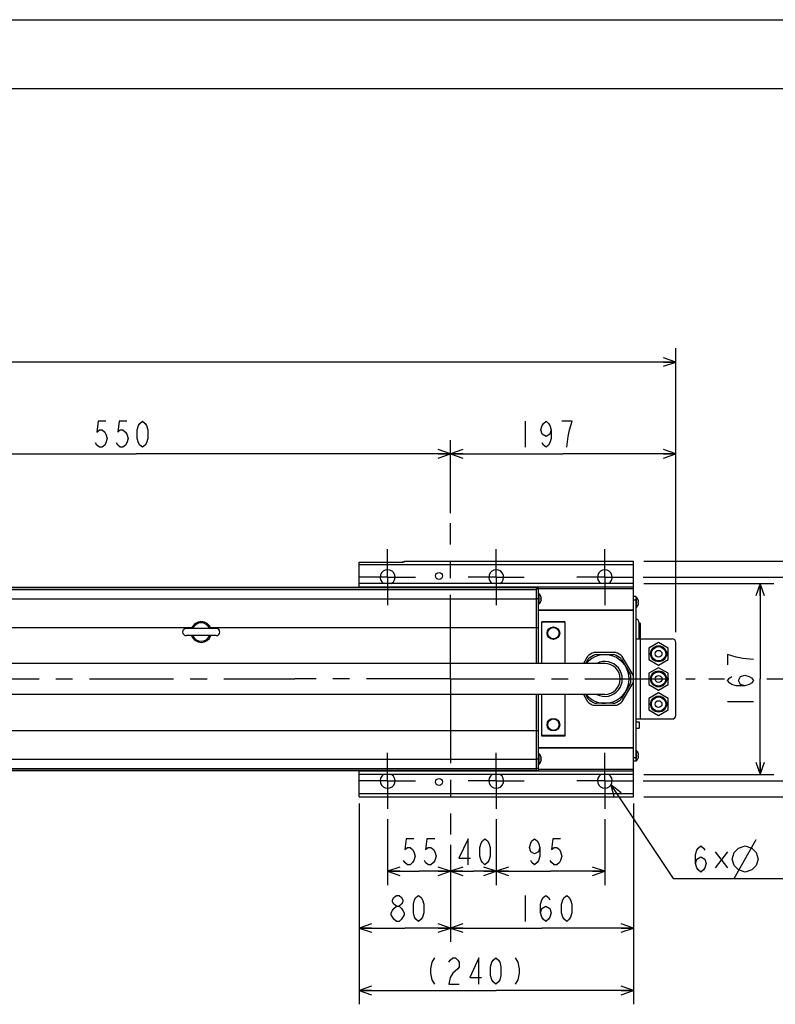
# Model space of a CAD drawing. Extents: x 0 to 594, y 0 to 420.
# Tile 56 of 57: x 358 to 468, y 277 to 420. Entities that reach past the tile are written whole.
import ezdxf

# ---------------------------------------------------------------- set-up
doc = ezdxf.new("R2010")
doc.units = 0
doc.header["$LTSCALE"] = 32.67
doc.linetypes.add('CENTER', pattern=[0.6, 0.375, -0.075, 0.075, -0.075])
doc.layers.get('0').update_dxf_attribs({"linetype": 'CONTINUOUS'})
for name, color, linetype in [('DEFAULT_1', 7, 'CENTER'), ('DRA_ITEM', 7, 'CONTINUOUS'), ('DRIV_DIM', 7, 'CONTINUOUS')]:
    doc.layers.add(name, color=color, linetype=linetype)
doc.styles.get("Standard").update_dxf_attribs({"font": 'txt', "width": 0.8})
doc.dimstyles.new('DIMSTYLE_1', dxfattribs={"dimtxt": 3.8, "dimasz": 1.8, "dimexe": 0.18, "dimexo": 0.0625, "dimgap": 0.09, "dimtad": 1, "dimdec": 3, "dimlfac": 6, "dimtxsty": 'STANDARD', "dimblk": 'OPEN', "dimblk1": 'OPEN', "dimblk2": 'OPEN', "dimcen": 0.09, "dimazin": 3, "dimtp": 0.001, "dimtm": 0.001, "dimtfac": 1, "dimtdec": 3, "dimtofl": 0, "dimtmove": 0, "dimatfit": 3, "dimtolj": 1})
doc.dimstyles.new('DIMSTYLE_3', dxfattribs={"dimtxt": 3.8, "dimasz": 1.8, "dimexe": 0.18, "dimexo": 0.0625, "dimgap": 0.09, "dimtad": 1, "dimdec": 0, "dimlfac": 6, "dimtxsty": 'STANDARD', "dimblk": 'OPEN', "dimblk1": 'OPEN', "dimblk2": 'OPEN', "dimcen": 0.09, "dimazin": 3, "dimtfac": 1, "dimtdec": 0, "dimtofl": 0, "dimtmove": 0, "dimatfit": 3, "dimtolj": 1})

# ---------------------------------------------------------------- blocks, each defined once
blk = doc.blocks.new('_OPEN')
at = {"color": 0, "linetype": 'BYBLOCK'}
for p, q in [((0, 0), (-1, 0.342)), ((-1, -0.342), (0, 0)), ((-1, 0), (0, 0))]:
    blk.add_line(p, q, dxfattribs=at)
blk = doc.blocks.new('*D23')
at = {"layer": 'DRIV_DIM', "color": 2, "linetype": 'CONTINUOUS'}
for p, q in [((411.7, 303.54), (411.7, 293.93)), ((420.87, 299.78), (420.87, 293.93)), ((411.7, 295.93), (416.28, 295.93)), ((420.87, 295.93), (416.28, 295.93))]:
    blk.add_line(p, q, dxfattribs=at)
at = {"layer": 'DRIV_DIM', "color": 2, "linetype": 'CONTINUOUS', "xscale": 1.8, "yscale": 1.8, "zscale": 1.8, "rotation": 180}
blk.add_blockref('_OPEN', (411.7, 295.93), dxfattribs=at)
at = {"layer": 'DRIV_DIM', "color": 2, "linetype": 'CONTINUOUS', "xscale": 1.8, "yscale": 1.8, "zscale": 1.8}
blk.add_blockref('_OPEN', (420.87, 295.93), dxfattribs=at)
blk = doc.blocks.new('*D24')
at = {"layer": 'DRIV_DIM', "color": 2, "linetype": 'CONTINUOUS'}
for p, q in [((427.53, 303.54), (427.53, 293.93)), ((420.87, 299.78), (420.87, 293.93)), ((420.87, 295.93), (424.2, 295.93)), ((427.53, 295.93), (424.2, 295.93))]:
    blk.add_line(p, q, dxfattribs=at)
at = {"layer": 'DRIV_DIM', "color": 2, "linetype": 'CONTINUOUS', "xscale": 1.8, "yscale": 1.8, "zscale": 1.8, "rotation": 180}
blk.add_blockref('_OPEN', (420.87, 295.93), dxfattribs=at)
at = {"layer": 'DRIV_DIM', "color": 2, "linetype": 'CONTINUOUS', "xscale": 1.8, "yscale": 1.8, "zscale": 1.8}
blk.add_blockref('_OPEN', (427.53, 295.93), dxfattribs=at)
blk = doc.blocks.new('*D25')
at = {"layer": 'DRIV_DIM', "color": 2, "linetype": 'CONTINUOUS'}
for p, q in [((427.53, 303.54), (427.53, 293.93)), ((443.37, 303.54), (443.37, 293.93)), ((427.53, 295.93), (435.45, 295.93)), ((443.37, 295.93), (435.45, 295.93))]:
    blk.add_line(p, q, dxfattribs=at)
at = {"layer": 'DRIV_DIM', "color": 2, "linetype": 'CONTINUOUS', "xscale": 1.8, "yscale": 1.8, "zscale": 1.8, "rotation": 180}
blk.add_blockref('_OPEN', (427.53, 295.93), dxfattribs=at)
at = {"layer": 'DRIV_DIM', "color": 2, "linetype": 'CONTINUOUS', "xscale": 1.8, "yscale": 1.8, "zscale": 1.8}
blk.add_blockref('_OPEN', (443.37, 295.93), dxfattribs=at)
blk = doc.blocks.new('*D26')
at = {"layer": 'DRIV_DIM', "color": 2, "linetype": 'CONTINUOUS'}
for p, q in [((407.53, 305.79), (407.53, 285.67)), ((420.87, 299.78), (420.87, 285.67)), ((407.53, 287.67), (414.2, 287.67)), ((420.87, 287.67), (414.2, 287.67))]:
    blk.add_line(p, q, dxfattribs=at)
at = {"layer": 'DRIV_DIM', "color": 2, "linetype": 'CONTINUOUS', "xscale": 1.8, "yscale": 1.8, "zscale": 1.8, "rotation": 180}
blk.add_blockref('_OPEN', (407.53, 287.67), dxfattribs=at)
at = {"layer": 'DRIV_DIM', "color": 2, "linetype": 'CONTINUOUS', "xscale": 1.8, "yscale": 1.8, "zscale": 1.8}
blk.add_blockref('_OPEN', (420.87, 287.67), dxfattribs=at)
blk = doc.blocks.new('*D27')
at = {"layer": 'DRIV_DIM', "color": 2, "linetype": 'CONTINUOUS'}
for p, q in [((447.53, 305.79), (447.53, 285.67)), ((420.87, 299.78), (420.87, 285.67)), ((420.87, 287.67), (434.2, 287.67)), ((447.53, 287.67), (434.2, 287.67))]:
    blk.add_line(p, q, dxfattribs=at)
at = {"layer": 'DRIV_DIM', "color": 2, "linetype": 'CONTINUOUS', "xscale": 1.8, "yscale": 1.8, "zscale": 1.8, "rotation": 180}
blk.add_blockref('_OPEN', (420.87, 287.67), dxfattribs=at)
at = {"layer": 'DRIV_DIM', "color": 2, "linetype": 'CONTINUOUS', "xscale": 1.8, "yscale": 1.8, "zscale": 1.8}
blk.add_blockref('_OPEN', (447.53, 287.67), dxfattribs=at)
blk = doc.blocks.new('*D28')
at = {"layer": 'DRIV_DIM', "color": 2, "linetype": 'CONTINUOUS'}
for p, q in [((407.53, 305.29), (407.53, 276.56)), ((447.53, 305.29), (447.53, 276.56)), ((407.53, 278.56), (427.53, 278.56)), ((447.53, 278.56), (427.53, 278.56))]:
    blk.add_line(p, q, dxfattribs=at)
at = {"layer": 'DRIV_DIM', "color": 2, "linetype": 'CONTINUOUS', "xscale": 1.8, "yscale": 1.8, "zscale": 1.8, "rotation": 180}
blk.add_blockref('_OPEN', (407.53, 278.56), dxfattribs=at)
at = {"layer": 'DRIV_DIM', "color": 2, "linetype": 'CONTINUOUS', "xscale": 1.8, "yscale": 1.8, "zscale": 1.8}
blk.add_blockref('_OPEN', (447.53, 278.56), dxfattribs=at)
blk = doc.blocks.new('*D29')
at = {"layer": 'DRIV_DIM', "color": 2, "linetype": 'CONTINUOUS'}
for p, q in [((449.03, 337.88), (468.01, 337.88)), ((466.01, 337.88), (466.01, 323.96)), ((466.01, 310.03), (466.01, 323.96)), ((449.03, 310.03), (468.01, 310.03))]:
    blk.add_line(p, q, dxfattribs=at)
at = {"layer": 'DRIV_DIM', "color": 2, "linetype": 'CONTINUOUS', "xscale": 1.8, "yscale": 1.8, "zscale": 1.8}
for p, rotation in [((466.01, 337.88), 90), ((466.01, 310.03), 270)]:
    blk.add_blockref('_OPEN', p, dxfattribs=dict(at, rotation=rotation))
blk = doc.blocks.new('*D30')
at = {"layer": 'DRIV_DIM', "color": 2, "linetype": 'CONTINUOUS'}
for p, q in [((448.95, 338.79), (476.04, 338.79)), ((474.04, 338.79), (474.04, 331.37)), ((474.04, 323.96), (474.04, 331.37)), ((458.52, 323.96), (460.76, 323.96)), ((466.98, 323.96), (476.04, 323.96))]:
    blk.add_line(p, q, dxfattribs=at)
at = {"layer": 'DRIV_DIM', "color": 2, "linetype": 'CONTINUOUS', "xscale": 1.8, "yscale": 1.8, "zscale": 1.8}
for p, rotation in [((474.04, 338.79), 90), ((474.04, 323.96), 270)]:
    blk.add_blockref('_OPEN', p, dxfattribs=dict(at, rotation=rotation))
blk = doc.blocks.new('*D31')
at = {"layer": 'DRIV_DIM', "color": 2, "linetype": 'CONTINUOUS'}
for p, q in [((460.18, 323.96), (460.82, 323.96)), ((467.16, 323.96), (476.04, 323.96)), ((474.04, 323.96), (474.04, 316.54)), ((474.04, 309.12), (474.04, 316.54)), ((448.95, 309.12), (476.04, 309.12))]:
    blk.add_line(p, q, dxfattribs=at)
at = {"layer": 'DRIV_DIM', "color": 2, "linetype": 'CONTINUOUS', "xscale": 1.8, "yscale": 1.8, "zscale": 1.8}
for p, rotation in [((474.04, 323.96), 90), ((474.04, 309.12), 270)]:
    blk.add_blockref('_OPEN', p, dxfattribs=dict(at, rotation=rotation))
blk = doc.blocks.new('*D32')
at = {"layer": 'DRIV_DIM', "color": 2, "linetype": 'CONTINUOUS'}
for p, q in [((449.03, 341.12), (485.21, 341.12)), ((483.21, 341.12), (483.21, 323.96)), ((483.21, 306.79), (483.21, 323.96)), ((449.03, 306.79), (485.21, 306.79))]:
    blk.add_line(p, q, dxfattribs=at)
at = {"layer": 'DRIV_DIM', "color": 2, "linetype": 'CONTINUOUS', "xscale": 1.8, "yscale": 1.8, "zscale": 1.8}
for p, rotation in [((483.21, 341.12), 90), ((483.21, 306.79), 270)]:
    blk.add_blockref('_OPEN', p, dxfattribs=dict(at, rotation=rotation))
blk = doc.blocks.new('*D33')
at = {"layer": 'DRIV_DIM', "color": 2, "linetype": 'CONTINUOUS'}
for p, q in [((420.87, 348.13), (420.87, 358.76)), ((453.7, 330.79), (453.7, 358.76)), ((420.87, 356.76), (437.28, 356.76)), ((453.7, 356.76), (437.28, 356.76))]:
    blk.add_line(p, q, dxfattribs=at)
at = {"layer": 'DRIV_DIM', "color": 2, "linetype": 'CONTINUOUS', "xscale": 1.8, "yscale": 1.8, "zscale": 1.8, "rotation": 180}
blk.add_blockref('_OPEN', (420.87, 356.76), dxfattribs=at)
at = {"layer": 'DRIV_DIM', "color": 2, "linetype": 'CONTINUOUS', "xscale": 1.8, "yscale": 1.8, "zscale": 1.8}
blk.add_blockref('_OPEN', (453.7, 356.76), dxfattribs=at)
blk = doc.blocks.new('*D34')
at = {"layer": 'DRIV_DIM', "color": 2, "linetype": 'CONTINUOUS'}
for p, q in [((329.2, 344.88), (329.2, 358.76)), ((420.87, 348.13), (420.87, 358.76)), ((329.2, 356.76), (375.03, 356.76)), ((420.87, 356.76), (375.03, 356.76))]:
    blk.add_line(p, q, dxfattribs=at)
at = {"layer": 'DRIV_DIM', "color": 2, "linetype": 'CONTINUOUS', "xscale": 1.8, "yscale": 1.8, "zscale": 1.8, "rotation": 180}
blk.add_blockref('_OPEN', (329.2, 356.76), dxfattribs=at)
at = {"layer": 'DRIV_DIM', "color": 2, "linetype": 'CONTINUOUS', "xscale": 1.8, "yscale": 1.8, "zscale": 1.8}
blk.add_blockref('_OPEN', (420.87, 356.76), dxfattribs=at)
blk = doc.blocks.new('*D35')
at = {"layer": 'DRIV_DIM', "color": 2, "linetype": 'CONTINUOUS'}
for p, q in [((243.84, 325.46), (243.84, 372.13)), ((453.7, 330.79), (453.7, 372.13)), ((243.84, 370.13), (348.77, 370.13)), ((453.7, 370.13), (348.77, 370.13))]:
    blk.add_line(p, q, dxfattribs=at)
at = {"layer": 'DRIV_DIM', "color": 2, "linetype": 'CONTINUOUS', "xscale": 1.8, "yscale": 1.8, "zscale": 1.8, "rotation": 180}
blk.add_blockref('_OPEN', (243.84, 370.13), dxfattribs=at)
at = {"layer": 'DRIV_DIM', "color": 2, "linetype": 'CONTINUOUS', "xscale": 1.8, "yscale": 1.8, "zscale": 1.8}
blk.add_blockref('_OPEN', (453.7, 370.13), dxfattribs=at)

msp = doc.modelspace()

# ---------------------------------------------------------------- linework, layer by layer
at = {"color": 7, "linetype": 'CONTINUOUS'}
for p, q in [((12.37736, 420), (584.30102, 420)), ((10, 410), (584, 410)), ((407.53493, 337.28974), (407.53493, 340.95641)), ((407.53493, 340.95641), (413.55097, 340.95641)), ((414.2016, 341.12307), (447.53493, 341.12307)), ((447.53493, 324.35007), (447.53493, 341.12307)), ((319.2016, 337.28964), (433.36827, 337.28964)), ((433.36827, 337.28468), (319.2016, 337.28468)), ((447.53493, 337.87881), (407.53493, 337.87881)), ((433.36827, 337.28974), (433.7016, 337.28974)), ((433.36827, 337.28974), (433.36827, 326.20641)), ((433.7016, 326.20641), (433.7016, 337.28974)), ((433.7016, 336.40641), (433.74967, 336.40641)), ((433.74967, 336.40641), (433.74967, 334.83974)), ((434.05032, 335.98141), (434.05302, 335.98141)), ((434.05032, 335.69474), (434.1132, 335.69474)), ((447.86827, 335.95641), (447.53493, 335.95641)), ((447.86827, 335.95641), (447.86827, 311.95641)), ((447.86827, 335.90641), (447.91634, 335.90641)), ((447.91634, 335.90641), (447.91634, 334.33974)), ((433.7016, 334.83974), (433.74967, 334.83974)), ((434.1132, 335.55141), (434.05032, 335.55141)), ((434.05302, 335.26474), (434.05032, 335.26474)), ((447.86827, 334.33974), (447.91634, 334.33974)), ((448.21699, 335.48141), (448.21969, 335.48141)), ((448.21699, 335.19474), (448.27987, 335.19474)), ((448.27987, 335.05141), (448.21699, 335.05141)), ((448.21969, 334.76474), (448.21699, 334.76474)), ((437.53493, 332.28974), (434.2016, 332.28974)), ((434.2016, 326.20641), (434.2016, 332.28974)), ((437.53493, 332.20641), (434.2016, 332.20641)), ((437.53493, 332.28974), (437.53493, 326.20641)), ((448.36827, 329.78974), (448.36827, 332.12307)), ((448.56827, 329.98974), (448.56827, 331.92307)), ((386.7266, 331.31474), (382.34591, 331.31474)), ((386.7266, 330.26474), (382.34591, 330.26474)), ((447.86827, 329.78974), (453.2016, 329.78974)), ((451.2016, 329.2589), (449.78493, 328.44099)), ((452.61827, 328.44099), (451.2016, 329.2589)), ((453.7016, 318.62307), (453.7016, 329.28974)), ((440.8381, 327.2407), (440.24095, 326.20641)), ((441.53906, 327.72275), (441.02112, 327.42372)), ((441.71344, 327.38643), (441.22519, 327.10454)), ((444.94747, 327.78974), (441.78906, 327.78974)), ((442.13011, 327.49807), (444.60642, 327.49807)), ((445.51134, 327.10454), (445.02309, 327.38643)), ((445.71542, 327.42372), (445.19747, 327.72275)), ((447.47763, 324.50545), (445.89843, 327.2407)), ((449.78493, 328.44099), (449.78493, 326.80516)), ((452.61827, 326.80516), (452.61827, 328.44099)), ((443.36827, 326.20641), (326.7016, 326.20641)), ((440.57774, 326.20641), (440.92017, 326.79952)), ((445.81636, 326.79952), (447.05452, 324.65497)), ((449.78493, 326.80516), (451.2016, 325.98725)), ((451.2016, 325.98725), (452.61827, 326.80516)), ((447.16616, 323.67452), (447.16616, 324.2383)), ((447.54462, 323.65737), (447.54462, 324.25545)), ((451.2016, 325.59223), (449.78493, 324.77432)), ((449.78493, 324.77432), (449.78493, 323.1385)), ((452.61827, 324.77432), (451.2016, 325.59223)), ((452.61827, 323.1385), (452.61827, 324.77432)), ((447.05452, 323.25785), (445.81636, 321.1133)), ((445.89843, 320.67211), (447.47763, 323.40737)), ((447.53493, 306.78974), (447.53493, 323.56275)), ((449.78493, 323.1385), (451.2016, 322.32058)), ((451.2016, 322.32058), (452.61827, 323.1385)), ((443.36827, 321.70641), (326.7016, 321.70641)), ((433.36827, 321.70641), (433.36827, 310.62308)), ((433.7016, 310.62308), (433.7016, 321.70641)), ((434.2016, 315.62307), (434.2016, 321.70641)), ((437.53493, 321.70641), (437.53493, 315.62307)), ((440.24095, 321.70641), (440.8381, 320.67211)), ((440.92017, 321.1133), (440.57774, 321.70641)), ((451.2016, 321.92557), (449.78493, 321.10765)), ((452.61827, 321.10765), (451.2016, 321.92557)), ((441.02112, 320.4891), (441.53906, 320.19006)), ((441.22519, 320.80828), (441.71344, 320.52639)), ((441.78906, 320.12307), (444.94747, 320.12307)), ((444.60642, 320.41474), (442.13011, 320.41474)), ((445.02309, 320.52639), (445.51134, 320.80828)), ((445.19747, 320.19006), (445.71542, 320.4891)), ((449.78493, 321.10765), (449.78493, 319.47183)), ((452.61827, 319.47183), (452.61827, 321.10765)), ((449.78493, 319.47183), (451.2016, 318.65392)), ((451.2016, 318.65392), (452.61827, 319.47183)), ((447.86827, 318.12307), (453.2016, 318.12307)), ((447.86827, 317.69807), (448.36827, 317.69807)), ((448.36827, 317.69807), (448.36827, 316.78141)), ((437.53493, 315.70641), (434.2016, 315.70641)), ((437.53493, 315.62307), (434.2016, 315.62307)), ((447.86827, 316.78141), (448.36827, 316.78141)), ((433.7016, 313.07307), (433.74967, 313.07307)), ((433.74967, 313.07307), (433.74967, 311.50641)), ((447.86827, 313.57307), (447.91634, 313.57307)), ((447.91634, 313.57307), (447.91634, 312.00641)), ((448.21699, 313.14807), (448.21969, 313.14807)), ((448.21699, 312.86141), (448.27987, 312.86141)), ((448.27987, 312.71807), (448.21699, 312.71807)), ((433.7016, 311.50641), (433.74967, 311.50641)), ((434.05032, 312.64807), (434.05302, 312.64807)), ((434.05032, 312.36141), (434.1132, 312.36141)), ((434.1132, 312.21807), (434.05032, 312.21807)), ((434.05302, 311.93141), (434.05032, 311.93141)), ((447.86827, 311.95641), (447.53493, 311.95641)), ((447.86827, 312.00641), (447.91634, 312.00641)), ((448.21969, 312.43141), (448.21699, 312.43141)), ((319.2016, 310.6284), (433.36827, 310.6284)), ((433.36827, 310.62321), (319.2016, 310.62321)), ((407.53493, 306.78974), (407.53493, 310.62307)), ((447.53493, 310.034), (407.53493, 310.034)), ((433.36827, 310.62307), (433.7016, 310.62307)), ((407.53493, 306.78974), (447.53493, 306.78974))]:
    msp.add_line(p, q, dxfattribs=at)
at = {"color": 9, "linetype": 'CONTINUOUS'}
for p, q in [((407.53493, 340.62307), (447.53493, 340.62307)), ((447.53493, 337.33484), (407.53493, 337.33484)), ((447.53493, 337.10857), (433.7016, 337.10857)), ((319.2016, 336.99947), (433.36827, 336.99947)), ((433.7016, 337.02235), (433.36827, 337.02235)), ((333.72825, 335.62524), (433.36827, 335.62524)), ((433.7016, 335.64853), (433.36827, 335.64853)), ((447.86827, 335.45641), (447.53493, 335.45641)), ((447.53493, 333.99531), (433.7016, 333.99531)), ((447.53493, 333.92077), (433.7016, 333.92077)), ((339.75569, 331.45641), (383.19122, 331.45641)), ((385.87864, 331.45641), (433.7016, 331.45641)), ((448.53493, 329.78974), (448.53493, 318.12307)), ((339.75569, 316.45641), (433.7016, 316.45641)), ((433.7016, 313.99205), (447.53493, 313.99205)), ((433.7016, 313.91751), (447.53493, 313.91751)), ((333.73365, 312.28974), (433.36827, 312.28974)), ((433.7016, 312.26429), (433.36827, 312.26429)), ((447.86827, 312.45641), (447.53493, 312.45641)), ((319.2016, 310.91547), (433.36827, 310.91547)), ((407.53493, 310.57798), (447.53493, 310.57798)), ((433.7016, 310.89047), (433.36827, 310.89047)), ((433.7016, 310.80425), (447.53493, 310.80425)), ((407.53493, 307.28974), (447.53493, 307.28974))]:
    msp.add_line(p, q, dxfattribs=at)
at = {"color": 7, "linetype": 'CONTINUOUS'}
for centre, radius in [((419.2016, 338.95641), 0.5), ((435.86827, 330.62307), 0.91667), ((435.86827, 330.62307), 0.83333), ((451.2016, 327.62307), 1.16667), ((451.2016, 327.62307), 1.04167), ((451.2016, 327.62307), 0.5), ((451.2016, 323.95641), 1.16667), ((451.2016, 323.95641), 1.04167), ((451.2016, 323.95641), 0.5), ((451.2016, 320.28974), 1.16667), ((451.2016, 320.28974), 1.04167), ((451.2016, 320.28974), 0.5), ((435.86827, 317.28974), 0.91667), ((435.86827, 317.28974), 0.83333), ((419.2016, 308.95641), 0.5)]:
    msp.add_circle(centre, radius, dxfattribs=at)
for centre, radius, start, end in [((413.47512, 342.62307), 1.66667, 272.6028467, 295.8419328), ((411.7016, 338.78974), 1.08333, 302.5594849, 237.4405151), ((427.53493, 338.78974), 1.08333, 302.5594849, 237.4405151), ((443.36827, 338.78974), 1.08333, 302.5594849, 237.4405151), ((433.1016, 335.62307), 1.01667, 20.6856168, 50.3980729), ((433.1016, 335.62307), 1.01414, 4.0523328, 20.6916182), ((433.1016, 335.62307), 0.95142, 355.6800659, 4.3199341), ((447.26827, 335.12307), 1.01667, 20.6856168, 50.3980729), ((433.1016, 335.62307), 1.01667, 309.6019271, 339.3143832), ((433.1016, 335.62307), 1.01414, 339.3083818, 355.9476672), ((447.26827, 335.12307), 1.01667, 309.6019271, 339.3143832), ((447.26827, 335.12307), 1.01414, 4.0523328, 20.6916182), ((447.26827, 335.12307), 0.95142, 355.6800659, 4.3199341), ((447.26827, 335.12307), 1.01414, 339.3083818, 355.9476672), ((384.53493, 330.78974), 1.5, 20.4980996, 159.5019004), ((384.53493, 330.78974), 1.33333, 23.1768406, 156.7781762), ((447.78493, 332.12307), 0.58333, 0, 81.7867893), ((448.36827, 331.92307), 0.2, 0, 90), ((382.34327, 330.78974), 0.525, 90, 270), ((384.53493, 330.78974), 1.5, 200.5131521, 339.4868479), ((384.53493, 330.78974), 1.33333, 203.1768679, 336.8231325), ((386.7266, 330.78974), 0.525, 270, 90), ((448.36827, 329.98974), 0.2, 279.4262615, 360), ((453.2016, 329.28974), 0.5, 0, 90), ((443.36827, 323.95641), 3.54167, 219.4436955, 140.4785121), ((441.27112, 326.9907), 0.5, 120, 150), ((441.64186, 326.38285), 0.83333, 120, 150), ((441.78906, 327.28974), 0.5, 90, 120), ((442.13011, 326.66474), 0.83333, 90, 120), ((444.60642, 326.66474), 0.83333, 60, 90), ((444.94747, 327.28974), 0.5, 60, 90), ((445.09467, 326.38285), 0.83333, 30, 60), ((445.46542, 326.9907), 0.5, 30, 60), ((443.36827, 323.95641), 2.25, 270, 90), ((446.33283, 324.2383), 0.83333, 0, 30), ((447.04462, 324.25545), 0.5, 0, 30), ((446.33283, 323.67452), 0.83333, 330, 360), ((447.04462, 323.65737), 0.5, 330, 360), ((441.27112, 320.92211), 0.5, 210, 240), ((441.64186, 321.52997), 0.83333, 210, 240), ((441.78906, 320.62307), 0.5, 240, 270), ((442.13011, 321.24807), 0.83333, 240, 270), ((444.60642, 321.24807), 0.83333, 270, 300), ((444.94747, 320.62307), 0.5, 270, 300), ((445.09467, 321.52997), 0.83333, 300, 330), ((445.46542, 320.92211), 0.5, 300, 330), ((453.2016, 318.62307), 0.5, 270, 360), ((433.1016, 312.28974), 1.01667, 20.6856168, 50.3980729), ((447.26827, 312.78974), 1.01667, 20.6856168, 50.3980729), ((447.26827, 312.78974), 1.01414, 4.0523328, 20.6916182), ((447.26827, 312.78974), 0.95142, 355.6800659, 4.3199341), ((447.26827, 312.78974), 1.01414, 339.3083818, 355.9476672), ((433.1016, 312.28974), 1.01667, 309.6019271, 339.3143832), ((433.1016, 312.28974), 1.01414, 4.0523328, 20.6916182), ((433.1016, 312.28974), 0.95142, 355.6800659, 4.3199341), ((433.1016, 312.28974), 1.01414, 339.3083818, 355.9476672), ((447.26827, 312.78974), 1.01667, 309.6019271, 339.3143832), ((411.7016, 309.12307), 1.08333, 122.5594849, 57.4405151), ((427.53493, 309.12307), 1.08333, 122.5594849, 57.4405151), ((443.36827, 309.12307), 1.08333, 122.5594849, 57.4405151)]:
    msp.add_arc(centre, radius, start, end, dxfattribs=at)
at = {"color": 9, "linetype": 'CONTINUOUS'}
msp.add_arc((443.36827, 323.95641), 2.54167, 242.600491, 117.4425664, dxfattribs=at)
at = {"color": 7, "linetype": 'CONTINUOUS'}
msp.add_open_spline([(413.55097, 340.95641), (413.5711, 340.95641), (413.60954, 340.957), (413.6646, 340.95944), (413.71464, 340.963), (413.76014, 340.96735), (413.80152, 340.97224), (413.83916, 340.97747), (413.8734, 340.98289), (413.90455, 340.98838), (413.93289, 340.99386), (413.95867, 340.99925), (413.98212, 341.00451), (414.00344, 341.0096), (414.02282, 341.0145), (414.04043, 341.01918), (414.05643, 341.02364), (414.07096, 341.02787), (414.08414, 341.03188), (414.09611, 341.03566), (414.10695, 341.03922), (414.11677, 341.04257), (414.12567, 341.04571), (414.13372, 341.04865), (414.141, 341.05141), (414.14758, 341.05398), (414.15513, 341.05704), (414.16325, 341.0605), (414.17158, 341.0643), (414.17832, 341.06759), (414.18433, 341.07077), (414.19001, 341.074), (414.19532, 341.07776), (414.20087, 341.08151), (414.20179, 341.08803), (414.20155, 341.09408), (414.20162, 341.10055), (414.2016, 341.10714), (414.2016, 341.11472), (414.2016, 341.11997), (414.2016, 341.12307)], degree=3, knots=[0, 0, 0, 0, 0.085205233, 0.162707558, 0.233271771, 0.29756734, 0.35618455, 0.409646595, 0.458420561, 0.502925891, 0.543539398, 0.580599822, 0.614413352, 0.645258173, 0.673387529, 0.699032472, 0.722404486, 0.74369724, 0.763087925, 0.780738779, 0.796798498, 0.811403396, 0.824678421, 0.836738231, 0.847688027, 0.857624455, 0.866636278, 0.882204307, 0.894964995, 0.905398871, 0.913908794, 0.923787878, 0.932929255, 0.941887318, 0.950485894, 0.958941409, 0.967912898, 0.977785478, 0.986857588, 1, 1, 1, 1], dxfattribs=at)
at = {"layer": 'DEFAULT_1', "color": 7, "linetype": 'CENTER'}
for p, q in [((420.86827, 323.95641), (420.86827, 346.63142)), ((411.7016, 338.78974), (411.7016, 342.87307)), ((427.53493, 338.78974), (427.53493, 342.87307)), ((443.36827, 338.78974), (443.36827, 342.87307)), ((411.7016, 338.78974), (407.61827, 338.78974)), ((411.7016, 338.78974), (415.78493, 338.78974)), ((411.7016, 338.78974), (411.7016, 334.70641)), ((427.53493, 338.78974), (423.4516, 338.78974)), ((427.53493, 338.78974), (431.61827, 338.78974)), ((427.53493, 338.78974), (427.53493, 334.70641)), ((443.36827, 338.78974), (439.28493, 338.78974)), ((443.36827, 338.78974), (447.4516, 338.78974)), ((443.36827, 338.78974), (443.36827, 334.70641)), ((348.6299, 323.95641), (398.19325, 323.95641)), ((420.86827, 323.95641), (398.19325, 323.95641)), ((420.86827, 323.95641), (456.53147, 323.95641)), ((420.86827, 323.95641), (420.86827, 301.2814)), ((411.7016, 309.12307), (411.7016, 313.20641)), ((427.53493, 309.12307), (427.53493, 313.20641)), ((443.36827, 309.12307), (443.36827, 313.20641)), ((411.7016, 309.12307), (407.61827, 309.12307)), ((411.7016, 309.12307), (415.78493, 309.12307)), ((411.7016, 309.12307), (411.7016, 305.03974)), ((427.53493, 309.12307), (423.4516, 309.12307)), ((427.53493, 309.12307), (431.61827, 309.12307)), ((427.53493, 309.12307), (427.53493, 305.03974)), ((443.36827, 309.12307), (439.28493, 309.12307)), ((443.36827, 309.12307), (447.4516, 309.12307)), ((443.36827, 309.12307), (443.36827, 305.03974))]:
    msp.add_line(p, q, dxfattribs=at)
at = {"layer": 'DRA_ITEM', "color": 2, "linetype": 'CONTINUOUS'}
for p, q in [((444.26336, 308.51281), (453.31422, 294.87409)), ((462.24185, 294.87409), (465.40854, 300.57409)), ((459.45519, 298.79285), (461.26018, 296.41783)), ((461.26018, 298.79285), (459.45519, 296.41783)), ((453.31422, 294.87409), (455.84519, 294.87409)), ((455.84519, 294.87409), (482.19185, 294.87409))]:
    msp.add_line(p, q, dxfattribs=at)
for points in [[(445.77161, 307.35342), (444.26336, 308.51281), (444.74569, 306.6726)], [(456.6052, 297.09075), (456.79517, 297.72409), (457.36517, 298.04074), (457.93517, 297.72409), (458.12518, 297.09075), (457.93517, 296.45742), (457.7452, 296.14077), (457.36517, 295.82408), (456.98518, 296.14077), (456.79517, 296.45742), (456.6052, 297.09075), (456.6052, 298.35743), (456.79517, 298.99076), (456.98518, 299.30741), (457.36517, 299.6241), (457.7452, 299.30741), (457.93517, 298.99076)], [(461.9252, 297.72409), (462.24185, 298.67408), (462.87519, 299.30741), (463.82518, 299.6241), (464.7752, 299.30741), (465.40854, 298.67408), (465.72519, 297.72409), (465.40854, 296.7741), (464.7752, 296.14077), (463.82518, 295.82408), (462.87519, 296.14077), (462.24185, 296.7741), (461.9252, 297.72409)]]:
    msp.add_lwpolyline(points, dxfattribs=at)
at = {"layer": 'DRIV_DIM', "color": 2, "linetype": 'CONTINUOUS'}
for p, q in [((431.75853, 361.5114), (431.75853, 357.71138)), ((461.25518, 320.68866), (465.05516, 320.68866)), ((431.73098, 292.42094), (431.73098, 288.62092)), ((412.98339, 288.62092), (412.60341, 288.93761))]:
    msp.add_line(p, q, dxfattribs=at)
for points in [[(370.64201, 361.5114), (369.50201, 361.5114), (369.312, 359.92804), (369.69198, 360.24473), (370.07201, 360.24473), (370.45199, 359.92804), (370.64201, 359.61139), (370.83198, 358.97806), (370.64201, 358.34472), (370.45199, 358.02807), (370.07201, 357.71138), (369.69198, 357.71138), (369.312, 358.02807), (369.12198, 358.34472)], [(373.68198, 361.5114), (372.54198, 361.5114), (372.352, 359.92804), (372.73199, 360.24473), (373.11198, 360.24473), (373.492, 359.92804), (373.68198, 359.61139), (373.87199, 358.97806), (373.68198, 358.34472), (373.492, 358.02807), (373.11198, 357.71138), (372.73199, 357.71138), (372.352, 358.02807), (372.16199, 358.34472)], [(375.96197, 357.71138), (375.58199, 358.02807), (375.39198, 358.34472), (375.202, 358.97806), (375.202, 360.24473), (375.39198, 360.87807), (375.58199, 361.19472), (375.96197, 361.5114), (376.342, 361.19472), (376.53197, 360.87807), (376.72199, 360.24473), (376.72199, 358.97806), (376.53197, 358.34472), (376.342, 358.02807), (375.96197, 357.71138)], [(435.55855, 360.24473), (435.36854, 359.61139), (434.79854, 359.29471), (434.22854, 359.61139), (434.03853, 360.24473), (434.22854, 360.87807), (434.41855, 361.19472), (434.79854, 361.5114), (435.17852, 361.19472), (435.36854, 360.87807), (435.55855, 360.24473), (435.55855, 358.97806), (435.36854, 358.34472), (435.17852, 358.02807), (434.79854, 357.71138), (434.41855, 358.02807), (434.22854, 358.34472)], [(438.21853, 360.24473), (438.59856, 361.5114), (437.07853, 361.5114)], [(437.83855, 357.71138), (438.02856, 359.29471), (438.21853, 360.24473)], [(462.52185, 327.14866), (461.25518, 327.52869), (461.25518, 326.00866)], [(465.05516, 326.76868), (463.47184, 326.95869), (462.52185, 327.14866)], [(463.78849, 322.96866), (463.15519, 323.15867), (462.8385, 323.72867), (463.15519, 324.29867), (463.78849, 324.48868), (464.42182, 324.29867), (464.73851, 324.10869), (465.05516, 323.72867), (464.73851, 323.34868), (464.42182, 323.15867), (463.78849, 322.96866), (462.52185, 322.96866), (461.88851, 323.15867), (461.57183, 323.34868), (461.25518, 323.72867), (461.57183, 324.10869), (461.88851, 324.29867)], [(415.53755, 300.67745), (414.39755, 300.67745), (414.20754, 299.09409), (414.58756, 299.41078), (414.96755, 299.41078), (415.34754, 299.09409), (415.53755, 298.77744), (415.72756, 298.1441), (415.53755, 297.51077), (415.34754, 297.19412), (414.96755, 296.87743), (414.58756, 296.87743), (414.20754, 297.19412), (414.01756, 297.51077)], [(418.57756, 300.67745), (417.43756, 300.67745), (417.24755, 299.09409), (417.62757, 299.41078), (418.00756, 299.41078), (418.38755, 299.09409), (418.57756, 298.77744), (418.76757, 298.1441), (418.57756, 297.51077), (418.38755, 297.19412), (418.00756, 296.87743), (417.62757, 296.87743), (417.24755, 297.19412), (417.05757, 297.51077)], [(423.42386, 296.87743), (423.42386, 300.67745), (422.09388, 297.82745), (423.80388, 297.82745)], [(425.89387, 296.87743), (425.51388, 297.19412), (425.32387, 297.51077), (425.13386, 298.1441), (425.13386, 299.41078), (425.32387, 300.04411), (425.51388, 300.36076), (425.89387, 300.67745), (426.27389, 300.36076), (426.46387, 300.04411), (426.65388, 299.41078), (426.65388, 298.1441), (426.46387, 297.51077), (426.27389, 297.19412), (425.89387, 296.87743)], [(433.88731, 299.41078), (433.6973, 298.77744), (433.1273, 298.46075), (432.5573, 298.77744), (432.36732, 299.41078), (432.5573, 300.04411), (432.74731, 300.36076), (433.1273, 300.67745), (433.50732, 300.36076), (433.6973, 300.04411), (433.88731, 299.41078), (433.88731, 298.1441), (433.6973, 297.51077), (433.50732, 297.19412), (433.1273, 296.87743), (432.74731, 297.19412), (432.5573, 297.51077)], [(436.92732, 300.67745), (435.78732, 300.67745), (435.59731, 299.09409), (435.97729, 299.41078), (436.35732, 299.41078), (436.7373, 299.09409), (436.92732, 298.77744), (437.11733, 298.1441), (436.92732, 297.51077), (436.7373, 297.19412), (436.35732, 296.87743), (435.97729, 296.87743), (435.59731, 297.19412), (435.40729, 297.51077)], [(412.98339, 290.83758), (412.60341, 291.15427), (412.4134, 291.47092), (412.4134, 291.78761), (412.60341, 292.10426), (412.98339, 292.42094), (413.36338, 292.42094), (413.74341, 292.10426), (413.93338, 291.78761), (413.93338, 291.47092), (413.74341, 291.15427), (413.36338, 290.83758)], [(416.21338, 288.62092), (415.83339, 288.93761), (415.64338, 289.25426), (415.4534, 289.8876), (415.4534, 291.15427), (415.64338, 291.78761), (415.83339, 292.10426), (416.21338, 292.42094), (416.5934, 292.10426), (416.78338, 291.78761), (416.97339, 291.15427), (416.97339, 289.8876), (416.78338, 289.25426), (416.5934, 288.93761), (416.21338, 288.62092)], [(434.01097, 289.8876), (434.20095, 290.52093), (434.77095, 290.83758), (435.34098, 290.52093), (435.53096, 289.8876), (435.34098, 289.25426), (435.15097, 288.93761), (434.77095, 288.62092), (434.39096, 288.93761), (434.20095, 289.25426), (434.01097, 289.8876), (434.01097, 291.15427), (434.20095, 291.78761), (434.39096, 292.10426), (434.77095, 292.42094), (435.15097, 292.10426), (435.34098, 291.78761)], [(437.81096, 288.62092), (437.43097, 288.93761), (437.24096, 289.25426), (437.05098, 289.8876), (437.05098, 291.15427), (437.24096, 291.78761), (437.43097, 292.10426), (437.81096, 292.42094), (438.19098, 292.10426), (438.38095, 291.78761), (438.57097, 291.15427), (438.57097, 289.8876), (438.38095, 289.25426), (438.19098, 288.93761), (437.81096, 288.62092)], [(412.60341, 288.93761), (412.22338, 289.57091), (412.22338, 289.8876), (412.4134, 290.20425), (412.60341, 290.52093), (412.98339, 290.83758), (413.36338, 290.83758), (413.74341, 290.52093), (413.93338, 290.20425), (414.12339, 289.8876), (414.12339, 289.57091), (413.74341, 288.93761)], [(413.74341, 288.93761), (413.36338, 288.62092), (412.98339, 288.62092)], [(418.54025, 283.3061), (418.16027, 282.6728), (417.97025, 281.72278), (417.97025, 281.08944), (418.16027, 280.13946), (418.54025, 279.50612)], [(420.63027, 282.6728), (420.82025, 282.98945), (421.20027, 283.3061), (421.58026, 283.3061), (421.96025, 282.98945), (422.15026, 282.6728), (422.15026, 282.03947), (421.96025, 281.72278), (421.20027, 281.08944)], [(425.00026, 279.50612), (425.00026, 283.3061), (423.67025, 280.45611), (425.38024, 280.45611)], [(427.47027, 279.50612), (427.09024, 279.82277), (426.90027, 280.13946), (426.71025, 280.77279), (426.71025, 282.03947), (426.90027, 282.6728), (427.09024, 282.98945), (427.47027, 283.3061), (427.85025, 282.98945), (428.04026, 282.6728), (428.23028, 282.03947), (428.23028, 280.77279), (428.04026, 280.13946), (427.85025, 279.82277), (427.47027, 279.50612)], [(430.32026, 283.3061), (430.70025, 282.6728), (430.89026, 281.72278), (430.89026, 281.08944), (430.70025, 280.13946), (430.32026, 279.50612)], [(421.20027, 281.08944), (420.82025, 280.45611), (420.63027, 279.50612), (422.15026, 279.50612)]]:
    msp.add_lwpolyline(points, dxfattribs=at)

# ---------------------------------------------------------------- dimensions: what is measured, and where the dimension line sits
dim = msp.add_linear_dim(base=(243.84419, 370.13245), p1=(453.7016, 330.78974), p2=(243.84419, 325.45641), angle=180, text='(<>)', dimstyle='DIMSTYLE_3', dxfattribs=at)
dim.commit()
dim.dimension.update_dxf_attribs({"geometry": '*D35', "text_midpoint": (336.82653, 371.08245), "dimtype": 160})
for base, p1, p2, angle, dimstyle, picture, middle in [((329.2016, 356.76139), (420.86827, 348.13142), (329.2016, 344.88471), 180, 'DIMSTYLE_1', '*D34', (368.36199, 357.71139)), ((420.86827, 356.76139), (453.7016, 330.78974), (420.86827, 348.13142), 180, 'DIMSTYLE_1', '*D33', (430.23854, 357.71139)), ((483.21452, 341.12307), (449.03493, 306.78974), (449.03493, 341.12307), 90, 'DIMSTYLE_1', '*D32', (482.26452, 319.48569)), ((474.03933, 323.95641), (448.9516, 338.78974), (458.52413, 323.95641), 270, 'DIMSTYLE_1', '*D30', (473.08933, 328.3574)), ((466.00517, 310.034), (449.03493, 337.87881), (449.03493, 310.034), 270, 'DIMSTYLE_3', '*D29', (465.05517, 319.16867)), ((474.03933, 309.12307), (460.17943, 323.95641), (448.9516, 309.12307), 270, 'DIMSTYLE_1', '*D31', (473.08933, 314.16723)), ((407.53493, 287.67093), (420.86827, 299.7814), (407.53493, 305.78974), 180, 'DIMSTYLE_1', '*D26', (411.65339, 288.62093))]:
    dim = msp.add_linear_dim(base=base, p1=p1, p2=p2, angle=angle, dimstyle=dimstyle, dxfattribs=at)
    dim.commit()
    dim.dimension.update_dxf_attribs({"geometry": picture, "text_midpoint": middle, "dimtype": 160})
for base, p1, p2, picture, middle in [((447.53493, 287.67093), (420.86827, 299.7814), (447.53493, 305.78974), '*D27', (430.21097, 288.62093)), ((420.86827, 295.92744), (411.7016, 303.53974), (420.86827, 299.7814), '*D23', (413.25756, 296.87744)), ((427.53493, 295.92744), (420.86827, 299.7814), (427.53493, 303.53974), '*D24', (421.33387, 296.87744)), ((443.36827, 295.92744), (427.53493, 303.53974), (443.36827, 303.53974), '*D25', (431.60731, 296.87744))]:
    dim = msp.add_linear_dim(base=base, p1=p1, p2=p2, dimstyle='DIMSTYLE_1', dxfattribs=at)
    dim.commit()
    dim.dimension.update_dxf_attribs({"geometry": picture, "text_midpoint": middle, "dimtype": 160})
dim = msp.add_linear_dim(base=(447.53493, 278.55612), p1=(407.53493, 305.28974), p2=(447.53493, 305.28974), text='(<>)', dimstyle='DIMSTYLE_1', dxfattribs=at)
dim.commit()
dim.dimension.update_dxf_attribs({"geometry": '*D28', "text_midpoint": (416.83026, 279.50612), "dimtype": 160})

doc.saveas('drawing.dxf')
